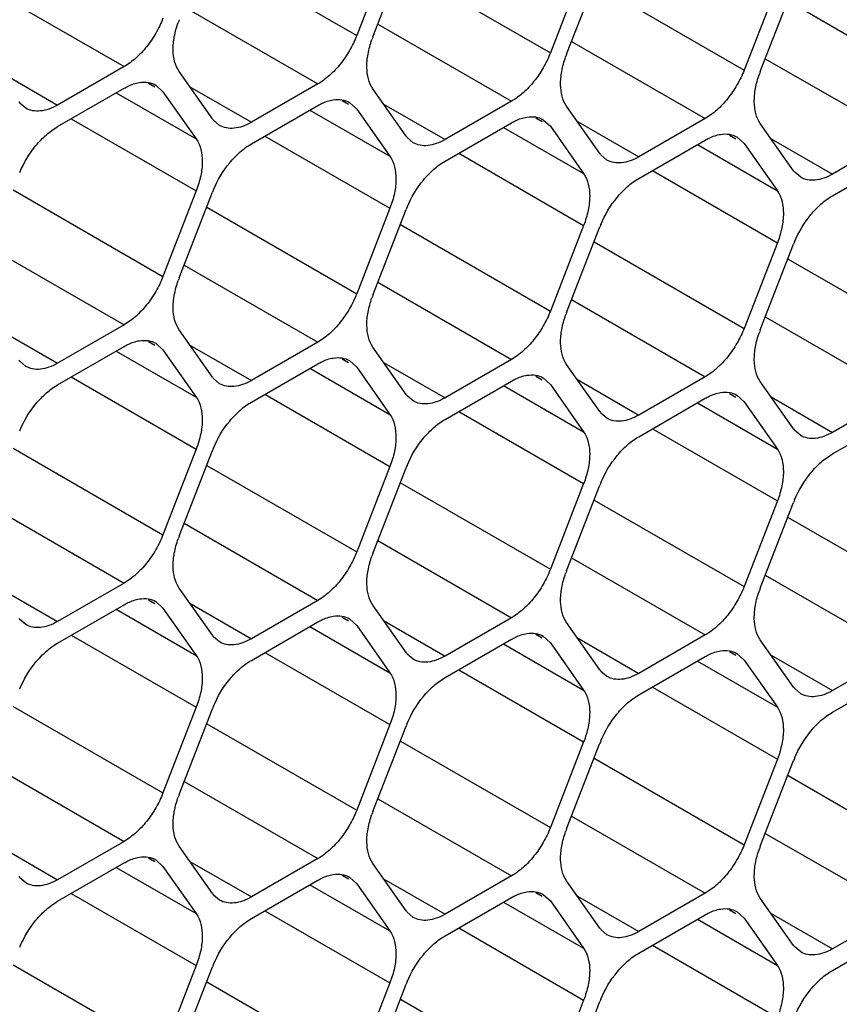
# Model space of a CAD drawing. Header units: inches. Extents: x 0 to 34, y 0 to 22.
# Tile 54 of 119: x 8.484 to 8.678, y 14.044 to 14.276. Entities that reach past the tile are written whole.
import ezdxf

# ---------------------------------------------------------------- set-up
doc = ezdxf.new("R2010")
doc.units = ezdxf.units.IN
doc.header["$LTSCALE"] = 1.87
doc.header["$MEASUREMENT"] = 0
doc.layers.get('0').update_dxf_attribs({"linetype": 'CONTINUOUS'})

msp = doc.modelspace()

# ---------------------------------------------------------------- linework, layer by layer
at = {"color": 7, "linetype": 'CONTINUOUS'}
for p, q in [((8.5285541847, 14.2930690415), (8.5639095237, 14.2726553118)), ((8.5717511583, 14.2928657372), (8.5639095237, 14.2726553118)), ((8.567730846, 14.2723142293), (8.5755724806, 14.2925246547)), ((8.5742715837, 14.2889884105), (8.6096269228, 14.2685746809)), ((8.6174685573, 14.2887851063), (8.6096269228, 14.2685746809)), ((8.613448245, 14.2682335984), (8.6212898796, 14.2884440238)), ((8.6199889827, 14.2849077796), (8.6553443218, 14.26449405)), ((8.6631859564, 14.2847044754), (8.6553443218, 14.26449405)), ((8.4774752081, 14.2835145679), (8.5090065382, 14.2653087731)), ((8.659165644, 14.2641529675), (8.6670072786, 14.2843633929)), ((8.6657063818, 14.2808271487), (8.7010617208, 14.2604134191)), ((8.5231926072, 14.279433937), (8.5547239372, 14.2612281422)), ((8.5689100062, 14.275353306), (8.6004413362, 14.2571475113)), ((8.6146274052, 14.2712726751), (8.6461587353, 14.2530668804)), ((8.6603448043, 14.2671920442), (8.6918761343, 14.2489862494)), ((8.4788324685, 14.2646202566), (8.493323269, 14.25625345)), ((8.5090065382, 14.2653087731), (8.493323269, 14.25625345)), ((8.5298550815, 14.2529927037), (8.5220134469, 14.264147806)), ((8.5147508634, 14.2613808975), (8.5162514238, 14.2605144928)), ((8.5547239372, 14.2612281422), (8.5390406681, 14.2521728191)), ((8.493323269, 14.2511585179), (8.5090065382, 14.2602138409)), ((8.507150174, 14.2591419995), (8.5260337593, 14.248238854)), ((8.5165060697, 14.2609555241), (8.5181921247, 14.2593939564)), ((8.5181921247, 14.2593939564), (8.5260337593, 14.248238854)), ((8.5245498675, 14.2605396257), (8.5390406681, 14.2521728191)), ((8.5755724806, 14.2489120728), (8.567730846, 14.2600671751)), ((8.4858234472, 14.2555112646), (8.4844046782, 14.2567225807)), ((8.5604682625, 14.2573002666), (8.5619688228, 14.2564338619)), ((8.5622234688, 14.2568748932), (8.5639095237, 14.2553133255)), ((8.6004413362, 14.2571475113), (8.5847580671, 14.2480921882)), ((8.5390406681, 14.2470778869), (8.5547239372, 14.25613321)), ((8.552867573, 14.2550613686), (8.5717511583, 14.2441582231)), ((8.5639095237, 14.2553133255), (8.5717511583, 14.2441582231)), ((8.5702672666, 14.2564589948), (8.5847580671, 14.2480921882)), ((8.6212898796, 14.2448314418), (8.613448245, 14.2559865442)), ((8.4965445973, 14.2530184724), (8.5260337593, 14.2359917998)), ((8.5315408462, 14.2514306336), (8.5301220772, 14.2526419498)), ((8.5847580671, 14.242997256), (8.6004413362, 14.2520525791)), ((8.6061856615, 14.2532196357), (8.6076862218, 14.2523532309)), ((8.6079408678, 14.2527942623), (8.6096269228, 14.2512326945)), ((8.6159846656, 14.2523783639), (8.6304754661, 14.2440115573)), ((8.6461587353, 14.2530668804), (8.6304754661, 14.2440115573)), ((8.6670072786, 14.2407508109), (8.659165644, 14.2519059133)), ((8.598584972, 14.2509807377), (8.6174685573, 14.2400775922)), ((8.6096269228, 14.2512326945), (8.6174685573, 14.2400775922)), ((8.5422619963, 14.2489378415), (8.5717511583, 14.2319111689)), ((8.5772582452, 14.2473500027), (8.5758394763, 14.2485613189)), ((8.6304754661, 14.2389166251), (8.6461587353, 14.2479719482)), ((8.6519030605, 14.2491390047), (8.6534036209, 14.2482726)), ((8.6536582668, 14.2487136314), (8.6553443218, 14.2471520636)), ((8.6617020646, 14.248297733), (8.6761928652, 14.2399309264)), ((8.6918761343, 14.2489862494), (8.6761928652, 14.2399309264)), ((8.6443023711, 14.2469001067), (8.6631859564, 14.2359969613)), ((8.6553443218, 14.2471520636), (8.6631859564, 14.2359969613)), ((8.5879793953, 14.2448572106), (8.6174685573, 14.227830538)), ((8.6229756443, 14.2432693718), (8.6215568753, 14.244480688)), ((8.6761928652, 14.2348359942), (8.6918761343, 14.2438913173)), ((8.6336967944, 14.2407765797), (8.6631859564, 14.2237499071)), ((8.6686930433, 14.2391887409), (8.6672742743, 14.2404000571)), ((8.4828367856, 14.2361951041), (8.5181921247, 14.2157813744)), ((8.5260337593, 14.2359917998), (8.5181921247, 14.2157813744)), ((8.5220134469, 14.2154402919), (8.5298550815, 14.2356507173)), ((8.5285541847, 14.2321144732), (8.5639095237, 14.2117007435)), ((8.5717511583, 14.2319111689), (8.5639095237, 14.2117007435)), ((8.567730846, 14.211359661), (8.5755724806, 14.2315700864)), ((8.5742715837, 14.2280338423), (8.6096269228, 14.2076201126)), ((8.6174685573, 14.227830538), (8.6096269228, 14.2076201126)), ((8.613448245, 14.2072790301), (8.6212898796, 14.2274894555)), ((8.4774752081, 14.2225599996), (8.5090065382, 14.2043542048)), ((8.6199889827, 14.2239532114), (8.6553443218, 14.2035394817)), ((8.6631859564, 14.2237499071), (8.6553443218, 14.2035394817)), ((8.659165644, 14.2031983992), (8.6670072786, 14.2234088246)), ((8.6657063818, 14.2198725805), (8.7010617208, 14.1994588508)), ((8.5231926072, 14.2184793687), (8.5547239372, 14.2002735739)), ((8.5689100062, 14.2143987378), (8.6004413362, 14.196192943)), ((8.6146274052, 14.2103181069), (8.6461587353, 14.1921123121)), ((8.6603448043, 14.2062374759), (8.6918761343, 14.1880316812)), ((8.4788324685, 14.2036656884), (8.493323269, 14.1952988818)), ((8.5090065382, 14.2043542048), (8.493323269, 14.1952988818)), ((8.5298550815, 14.1920381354), (8.5220134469, 14.2031932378)), ((8.493323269, 14.1902039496), (8.5090065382, 14.1992592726)), ((8.5147508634, 14.2004263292), (8.5162514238, 14.1995599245)), ((8.5165060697, 14.2000009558), (8.5181921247, 14.1984393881)), ((8.5181921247, 14.1984393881), (8.5260337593, 14.1872842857)), ((8.5245498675, 14.1995850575), (8.5390406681, 14.1912182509)), ((8.5547239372, 14.2002735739), (8.5390406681, 14.1912182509)), ((8.5755724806, 14.1879575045), (8.567730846, 14.1991126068)), ((8.507150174, 14.1981874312), (8.5260337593, 14.1872842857)), ((8.5604682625, 14.1963456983), (8.5619688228, 14.1954792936)), ((8.6004413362, 14.196192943), (8.5847580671, 14.1871376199)), ((8.4858234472, 14.1945566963), (8.4844046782, 14.1957680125)), ((8.5390406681, 14.1861233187), (8.5547239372, 14.1951786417)), ((8.552867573, 14.1941068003), (8.5717511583, 14.1832036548)), ((8.5622234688, 14.1959203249), (8.5639095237, 14.1943587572)), ((8.5639095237, 14.1943587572), (8.5717511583, 14.1832036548)), ((8.5702672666, 14.1955044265), (8.5847580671, 14.1871376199)), ((8.6212898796, 14.1838768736), (8.613448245, 14.1950319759)), ((8.4965445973, 14.1920639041), (8.5260337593, 14.1750372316)), ((8.5315408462, 14.1904760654), (8.5301220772, 14.1916873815)), ((8.6061856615, 14.1922650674), (8.6076862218, 14.1913986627)), ((8.6079408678, 14.191839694), (8.6096269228, 14.1902781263)), ((8.6461587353, 14.1921123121), (8.6304754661, 14.183056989)), ((8.5847580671, 14.1820426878), (8.6004413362, 14.1910980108)), ((8.598584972, 14.1900261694), (8.6174685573, 14.1791230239)), ((8.6096269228, 14.1902781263), (8.6174685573, 14.1791230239)), ((8.6159846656, 14.1914237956), (8.6304754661, 14.183056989)), ((8.6670072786, 14.1797962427), (8.659165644, 14.190951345)), ((8.5422619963, 14.1879832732), (8.5717511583, 14.1709566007)), ((8.5772582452, 14.1863954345), (8.5758394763, 14.1876067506)), ((8.6304754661, 14.1779620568), (8.6461587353, 14.1870173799)), ((8.6519030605, 14.1881844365), (8.6534036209, 14.1873180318)), ((8.6536582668, 14.1877590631), (8.6553443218, 14.1861974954)), ((8.6617020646, 14.1873431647), (8.6761928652, 14.1789763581)), ((8.6918761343, 14.1880316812), (8.6761928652, 14.1789763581)), ((8.6443023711, 14.1859455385), (8.6631859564, 14.175042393)), ((8.6553443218, 14.1861974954), (8.6631859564, 14.175042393)), ((8.5879793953, 14.1839026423), (8.6174685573, 14.1668759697)), ((8.6229756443, 14.1823148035), (8.6215568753, 14.1835261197)), ((8.6761928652, 14.1738814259), (8.6918761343, 14.182936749)), ((8.6336967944, 14.1798220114), (8.6631859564, 14.1627953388)), ((8.6686930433, 14.1782341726), (8.6672742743, 14.1794454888)), ((8.4828367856, 14.1752405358), (8.5181921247, 14.1548268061)), ((8.5260337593, 14.1750372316), (8.5181921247, 14.1548268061)), ((8.5220134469, 14.1544857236), (8.5298550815, 14.174696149)), ((8.5285541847, 14.1711599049), (8.5639095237, 14.1507461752)), ((8.5717511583, 14.1709566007), (8.5639095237, 14.1507461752)), ((8.567730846, 14.1504050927), (8.5755724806, 14.1706155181)), ((8.5742715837, 14.167079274), (8.6096269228, 14.1466655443)), ((8.6174685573, 14.1668759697), (8.6096269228, 14.1466655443)), ((8.613448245, 14.1463244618), (8.6212898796, 14.1665348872)), ((8.4774752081, 14.1616054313), (8.5090065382, 14.1433996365)), ((8.6199889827, 14.1629986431), (8.6553443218, 14.1425849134)), ((8.6631859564, 14.1627953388), (8.6553443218, 14.1425849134)), ((8.659165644, 14.1422438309), (8.6670072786, 14.1624542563)), ((8.6657063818, 14.1589180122), (8.7010617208, 14.1385042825)), ((8.5231926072, 14.1575248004), (8.5547239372, 14.1393190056)), ((8.5689100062, 14.1534441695), (8.6004413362, 14.1352383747)), ((8.6146274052, 14.1493635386), (8.6461587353, 14.1311577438)), ((8.6603448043, 14.1452829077), (8.6918761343, 14.1270771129)), ((8.4788324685, 14.1427111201), (8.493323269, 14.1343443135)), ((8.5090065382, 14.1433996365), (8.493323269, 14.1343443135)), ((8.5298550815, 14.1310835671), (8.5220134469, 14.1422386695)), ((8.493323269, 14.1292493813), (8.5090065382, 14.1383047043)), ((8.5147508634, 14.1394717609), (8.5162514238, 14.1386053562)), ((8.5165060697, 14.1390463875), (8.5181921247, 14.1374848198)), ((8.5245498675, 14.1386304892), (8.5390406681, 14.1302636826)), ((8.5547239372, 14.1393190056), (8.5390406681, 14.1302636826)), ((8.5755724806, 14.1270029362), (8.567730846, 14.1381580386)), ((8.507150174, 14.1372328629), (8.5260337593, 14.1263297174)), ((8.5181921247, 14.1374848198), (8.5260337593, 14.1263297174)), ((8.4858234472, 14.133602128), (8.4844046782, 14.1348134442)), ((8.5390406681, 14.1251687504), (8.5547239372, 14.1342240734)), ((8.5604682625, 14.13539113), (8.5619688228, 14.1345247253)), ((8.5622234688, 14.1349657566), (8.5639095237, 14.1334041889)), ((8.5639095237, 14.1334041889), (8.5717511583, 14.1222490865)), ((8.5702672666, 14.1345498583), (8.5847580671, 14.1261830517)), ((8.6004413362, 14.1352383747), (8.5847580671, 14.1261830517)), ((8.6212898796, 14.1229223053), (8.613448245, 14.1340774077)), ((8.4965445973, 14.1311093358), (8.5260337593, 14.1140826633)), ((8.552867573, 14.133152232), (8.5717511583, 14.1222490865)), ((8.6061856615, 14.1313104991), (8.6076862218, 14.1304440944)), ((8.6461587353, 14.1311577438), (8.6304754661, 14.1221024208)), ((8.5315408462, 14.1295214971), (8.5301220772, 14.1307328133)), ((8.5847580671, 14.1210881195), (8.6004413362, 14.1301434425)), ((8.598584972, 14.1290716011), (8.6174685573, 14.1181684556)), ((8.6079408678, 14.1308851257), (8.6096269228, 14.129323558)), ((8.6096269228, 14.129323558), (8.6174685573, 14.1181684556)), ((8.6159846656, 14.1304692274), (8.6304754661, 14.1221024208)), ((8.6670072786, 14.1188416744), (8.659165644, 14.1299967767)), ((8.5422619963, 14.1270287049), (8.5717511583, 14.1100020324)), ((8.5772582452, 14.1254408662), (8.5758394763, 14.1266521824)), ((8.6519030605, 14.1272298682), (8.6534036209, 14.1263634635)), ((8.6536582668, 14.1268044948), (8.6553443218, 14.1252429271)), ((8.6617020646, 14.1263885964), (8.6761928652, 14.1180217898)), ((8.6918761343, 14.1270771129), (8.6761928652, 14.1180217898)), ((8.6304754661, 14.1170074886), (8.6461587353, 14.1260628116)), ((8.6443023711, 14.1249909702), (8.6631859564, 14.1140878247)), ((8.6553443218, 14.1252429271), (8.6631859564, 14.1140878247)), ((8.5879793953, 14.122948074), (8.6174685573, 14.1059214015)), ((8.6229756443, 14.1213602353), (8.6215568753, 14.1225715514)), ((8.6761928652, 14.1129268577), (8.6918761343, 14.1219821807)), ((8.6336967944, 14.1188674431), (8.6631859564, 14.1018407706)), ((8.6686930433, 14.1172796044), (8.6672742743, 14.1184909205)), ((8.4828367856, 14.1142859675), (8.5181921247, 14.0938722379)), ((8.5260337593, 14.1140826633), (8.5181921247, 14.0938722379)), ((8.5220134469, 14.0935311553), (8.5298550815, 14.1137415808)), ((8.5285541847, 14.1102053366), (8.5639095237, 14.089791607)), ((8.5717511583, 14.1100020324), (8.5639095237, 14.089791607)), ((8.567730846, 14.0894505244), (8.5755724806, 14.1096609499)), ((8.5742715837, 14.1061247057), (8.6096269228, 14.085710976)), ((8.6174685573, 14.1059214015), (8.6096269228, 14.085710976)), ((8.613448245, 14.0853698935), (8.6212898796, 14.1055803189)), ((8.6199889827, 14.1020440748), (8.6553443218, 14.0816303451)), ((8.6631859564, 14.1018407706), (8.6553443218, 14.0816303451)), ((8.659165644, 14.0812892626), (8.6670072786, 14.101499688)), ((8.4774752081, 14.100650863), (8.5090065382, 14.0824450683)), ((8.5231926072, 14.0965702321), (8.5547239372, 14.0783644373)), ((8.6657063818, 14.0979634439), (8.7010617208, 14.0775497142)), ((8.5689100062, 14.0924896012), (8.6004413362, 14.0742838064)), ((8.6146274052, 14.0884089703), (8.6461587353, 14.0702031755)), ((8.5090065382, 14.0824450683), (8.493323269, 14.0733897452)), ((8.6603448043, 14.0843283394), (8.6918761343, 14.0661225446)), ((8.4788324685, 14.0817565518), (8.493323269, 14.0733897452)), ((8.5298550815, 14.0701289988), (8.5220134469, 14.0812841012)), ((8.5147508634, 14.0785171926), (8.5162514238, 14.0776507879)), ((8.5165060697, 14.0780918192), (8.5181921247, 14.0765302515)), ((8.5245498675, 14.0776759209), (8.5390406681, 14.0693091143)), ((8.5547239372, 14.0783644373), (8.5390406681, 14.0693091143)), ((8.493323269, 14.068294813), (8.5090065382, 14.0773501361)), ((8.507150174, 14.0762782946), (8.5260337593, 14.0653751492)), ((8.5181921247, 14.0765302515), (8.5260337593, 14.0653751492)), ((8.5755724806, 14.0660483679), (8.567730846, 14.0772034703)), ((8.4858234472, 14.0726475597), (8.4844046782, 14.0738588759)), ((8.5390406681, 14.0642141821), (8.5547239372, 14.0732695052)), ((8.5604682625, 14.0744365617), (8.5619688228, 14.073570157)), ((8.5622234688, 14.0740111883), (8.5639095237, 14.0724496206)), ((8.5702672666, 14.07359529), (8.5847580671, 14.0652284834)), ((8.6004413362, 14.0742838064), (8.5847580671, 14.0652284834)), ((8.6212898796, 14.061967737), (8.613448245, 14.0731228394)), ((8.552867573, 14.0721976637), (8.5717511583, 14.0612945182)), ((8.5639095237, 14.0724496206), (8.5717511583, 14.0612945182)), ((8.4965445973, 14.0701547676), (8.5260337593, 14.053128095)), ((8.5315408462, 14.0685669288), (8.5301220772, 14.069778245)), ((8.5847580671, 14.0601335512), (8.6004413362, 14.0691888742)), ((8.6061856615, 14.0703559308), (8.6076862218, 14.0694895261)), ((8.6079408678, 14.0699305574), (8.6096269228, 14.0683689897)), ((8.6096269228, 14.0683689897), (8.6174685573, 14.0572138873)), ((8.6159846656, 14.0695146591), (8.6304754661, 14.0611478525)), ((8.6461587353, 14.0702031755), (8.6304754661, 14.0611478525)), ((8.6670072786, 14.0578871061), (8.659165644, 14.0690422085)), ((8.5422619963, 14.0660741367), (8.5717511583, 14.0490474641)), ((8.598584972, 14.0681170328), (8.6174685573, 14.0572138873)), ((8.6519030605, 14.0662752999), (8.6534036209, 14.0654088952)), ((8.6918761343, 14.0661225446), (8.6761928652, 14.0570672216)), ((8.5772582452, 14.0644862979), (8.5758394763, 14.0656976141)), ((8.6304754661, 14.0560529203), (8.6461587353, 14.0651082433)), ((8.6443023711, 14.0640364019), (8.6631859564, 14.0531332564)), ((8.6536582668, 14.0658499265), (8.6553443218, 14.0642883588)), ((8.6553443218, 14.0642883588), (8.6631859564, 14.0531332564)), ((8.6617020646, 14.0654340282), (8.6761928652, 14.0570672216)), ((8.5879793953, 14.0619935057), (8.6174685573, 14.0449668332)), ((8.6229756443, 14.060405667), (8.6215568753, 14.0616169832)), ((8.6761928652, 14.0519722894), (8.6918761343, 14.0610276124)), ((8.6336967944, 14.0579128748), (8.6631859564, 14.0408862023)), ((8.6686930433, 14.0563250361), (8.6672742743, 14.0575363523)), ((8.4828367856, 14.0533313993), (8.5181921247, 14.0329176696)), ((8.5260337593, 14.053128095), (8.5181921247, 14.0329176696)), ((8.5220134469, 14.0325765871), (8.5298550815, 14.0527870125)), ((8.5285541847, 14.0492507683), (8.5639095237, 14.0288370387)), ((8.5717511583, 14.0490474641), (8.5639095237, 14.0288370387)), ((8.567730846, 14.0284959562), (8.5755724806, 14.0487063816)), ((8.5742715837, 14.0451701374), (8.6096269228, 14.0247564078)), ((8.6174685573, 14.0449668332), (8.6096269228, 14.0247564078)), ((8.613448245, 14.0244153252), (8.6212898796, 14.0446257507))]:
    msp.add_line(p, q, dxfattribs=at)
for centre, radius, start, end in [((8.5440138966, 14.267857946), 0.023598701, 158.7920724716, 160.4284236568), ((8.5897312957, 14.2637773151), 0.023598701, 158.7920724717, 160.4284236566), ((8.6354486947, 14.2596966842), 0.023598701, 158.792072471, 160.4284236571), ((8.6811660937, 14.2556160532), 0.023598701, 158.7920724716, 160.4284236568), ((8.4888599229, 14.2603909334), 0.0057711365, 215.0898687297, 219.4673072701), ((8.5345773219, 14.2563103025), 0.0057711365, 215.0898687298, 219.4673072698), ((8.5802947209, 14.2522296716), 0.0057711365, 215.0898687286, 219.4673072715), ((8.62601212, 14.2481490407), 0.0057711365, 215.0898687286, 219.4673072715), ((8.671729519, 14.2440684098), 0.0057711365, 215.0898687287, 219.4673072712), ((8.5523726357, 14.2269119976), 0.0241537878, 157.2968945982, 158.7895258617), ((8.5980900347, 14.2228313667), 0.0241537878, 157.2968945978, 158.7895258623), ((8.6438074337, 14.2187507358), 0.0241537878, 157.2968945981, 158.7895258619), ((8.6895248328, 14.2146701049), 0.0241537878, 157.2968945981, 158.7895258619), ((8.5440138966, 14.2069033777), 0.023598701, 158.7920724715, 160.4284236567), ((8.5897312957, 14.2028227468), 0.023598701, 158.7920724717, 160.4284236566), ((8.6354486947, 14.1987421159), 0.023598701, 158.7920724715, 160.4284236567), ((8.6811660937, 14.194661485), 0.023598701, 158.7920724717, 160.4284236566), ((8.4888599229, 14.1994363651), 0.0057711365, 215.0898687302, 219.4673072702), ((8.5345773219, 14.1953557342), 0.0057711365, 215.0898687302, 219.4673072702), ((8.5802947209, 14.1912751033), 0.0057711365, 215.0898687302, 219.4673072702), ((8.62601212, 14.1871944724), 0.0057711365, 215.0898687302, 219.4673072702), ((8.671729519, 14.1831138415), 0.0057711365, 215.0898687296, 219.4673072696), ((8.5523726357, 14.1659574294), 0.0241537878, 157.2968945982, 158.7895258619), ((8.5980900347, 14.1618767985), 0.0241537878, 157.2968945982, 158.7895258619), ((8.6438074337, 14.1577961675), 0.0241537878, 157.2968945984, 158.7895258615), ((8.6895248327, 14.1537155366), 0.0241537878, 157.2968945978, 158.7895258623), ((8.5440138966, 14.1459488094), 0.023598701, 158.7920724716, 160.4284236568), ((8.5897312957, 14.1418681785), 0.023598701, 158.7920724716, 160.4284236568), ((8.6354486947, 14.1377875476), 0.023598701, 158.7920724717, 160.4284236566), ((8.6811660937, 14.1337069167), 0.023598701, 158.7920724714, 160.4284236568), ((8.4888599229, 14.1384817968), 0.0057711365, 215.0898687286, 219.467307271), ((8.5345773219, 14.1344011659), 0.0057711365, 215.0898687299, 219.4673072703), ((8.5802947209, 14.130320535), 0.0057711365, 215.0898687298, 219.4673072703), ((8.62601212, 14.1262399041), 0.0057711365, 215.0898687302, 219.4673072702), ((8.671729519, 14.1221592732), 0.0057711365, 215.0898687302, 219.4673072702), ((8.5523726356, 14.1050028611), 0.0241537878, 157.2968945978, 158.7895258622), ((8.5980900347, 14.1009222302), 0.0241537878, 157.2968945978, 158.7895258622), ((8.6438074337, 14.0968415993), 0.0241537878, 157.2968945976, 158.7895258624), ((8.6895248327, 14.0927609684), 0.0241537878, 157.2968945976, 158.7895258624), ((8.5440138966, 14.0849942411), 0.023598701, 158.7920724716, 160.4284236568), ((8.5897312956, 14.0809136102), 0.023598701, 158.7920724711, 160.4284236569), ((8.6354486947, 14.0768329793), 0.023598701, 158.7920724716, 160.4284236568), ((8.6811660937, 14.0727523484), 0.023598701, 158.7920724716, 160.4284236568), ((8.4888599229, 14.0775272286), 0.0057711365, 215.0898687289, 219.4673072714), ((8.5345773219, 14.0734465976), 0.0057711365, 215.0898687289, 219.4673072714), ((8.5802947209, 14.0693659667), 0.0057711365, 215.0898687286, 219.4673072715), ((8.62601212, 14.0652853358), 0.0057711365, 215.0898687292, 219.4673072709), ((8.671729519, 14.0612047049), 0.0057711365, 215.0898687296, 219.4673072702), ((8.5523726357, 14.0440482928), 0.0241537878, 157.296894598, 158.7895258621), ((8.5980900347, 14.0399676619), 0.0241537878, 157.296894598, 158.7895258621), ((8.6438074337, 14.035887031), 0.0241537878, 157.2968945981, 158.7895258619)]:
    msp.add_arc(centre, radius, start, end, dxfattribs=at)
for points, knots in [([(8.5181921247, 14.2767359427), (8.5177229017, 14.2755266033), (8.5165890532, 14.2731787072), (8.5144241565, 14.2699947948), (8.5119028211, 14.2673062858), (8.509986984, 14.2658748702), (8.5090065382, 14.2653087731)], [0, 0, 0, 0, 0.2610993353, 0.522460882, 0.7721201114, 1, 1, 1, 1]), ([(8.5220134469, 14.264147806), (8.5210133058, 14.2655705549), (8.5204012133, 14.2685298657), (8.5207892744, 14.2724778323), (8.5213858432, 14.2746581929), (8.52177864, 14.2757631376)], [0, 0, 0, 0, 0.4368183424, 0.7054520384, 1, 1, 1, 1]), ([(8.5639095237, 14.2726553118), (8.5634403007, 14.2714459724), (8.5623064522, 14.2690980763), (8.5601415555, 14.2659141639), (8.5576202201, 14.2632256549), (8.555704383, 14.2617942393), (8.5547239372, 14.2612281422)], [0, 0, 0, 0, 0.2610993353, 0.522460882, 0.7721201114, 1, 1, 1, 1]), ([(8.567730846, 14.2600671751), (8.5667307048, 14.261489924), (8.5661186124, 14.2644492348), (8.5665066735, 14.2683972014), (8.5671032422, 14.270577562), (8.5674960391, 14.2716825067)], [0, 0, 0, 0, 0.4368183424, 0.7054520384, 1, 1, 1, 1]), ([(8.6096269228, 14.2685746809), (8.6091576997, 14.2673653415), (8.6080238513, 14.2650174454), (8.6058589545, 14.261833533), (8.6033376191, 14.259145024), (8.601421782, 14.2577136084), (8.6004413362, 14.2571475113)], [0, 0, 0, 0, 0.2610993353, 0.522460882, 0.7721201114, 1, 1, 1, 1]), ([(8.613448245, 14.2559865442), (8.6124481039, 14.2574092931), (8.6118360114, 14.2603686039), (8.6122240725, 14.2643165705), (8.6128206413, 14.2664969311), (8.6132134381, 14.2676018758)], [0, 0, 0, 0, 0.4368183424, 0.7054520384, 1, 1, 1, 1]), ([(8.6553443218, 14.26449405), (8.6548750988, 14.2632847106), (8.6537412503, 14.2609368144), (8.6515763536, 14.257752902), (8.6490550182, 14.255064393), (8.6471391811, 14.2536329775), (8.6461587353, 14.2530668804)], [0, 0, 0, 0, 0.2610993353, 0.522460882, 0.7721201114, 1, 1, 1, 1]), ([(8.659165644, 14.2519059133), (8.6581655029, 14.2533286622), (8.6575534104, 14.256287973), (8.6579414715, 14.2602359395), (8.6585380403, 14.2624163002), (8.6589308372, 14.2635212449)], [0, 0, 0, 0, 0.4368183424, 0.7054520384, 1, 1, 1, 1]), ([(8.5090065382, 14.2602138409), (8.5093071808, 14.2603874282), (8.510451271, 14.2609918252), (8.51169823, 14.2614219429), (8.5126342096, 14.2615698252)], [0, 0, 0, 0, 0.2681277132, 1, 1, 1, 1]), ([(8.5126342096, 14.2615698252), (8.513316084, 14.2616775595), (8.5146665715, 14.261714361), (8.5159558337, 14.2612748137), (8.51650636, 14.2609560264)], [0, 0, 0, 0, 0.5204180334, 1, 1, 1, 1]), ([(8.5547239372, 14.25613321), (8.5550245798, 14.2563067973), (8.55616867, 14.2569111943), (8.557415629, 14.257341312), (8.5583516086, 14.2574891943)], [0, 0, 0, 0, 0.2681277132, 1, 1, 1, 1]), ([(8.5583516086, 14.2574891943), (8.5590334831, 14.2575969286), (8.5603839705, 14.2576337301), (8.5616732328, 14.2571941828), (8.5622237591, 14.2568753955)], [0, 0, 0, 0, 0.5204180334, 1, 1, 1, 1]), ([(8.493323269, 14.25625345), (8.4926658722, 14.2558738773), (8.4913560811, 14.2552525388), (8.489344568, 14.2547638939), (8.4874549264, 14.2548108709), (8.4863181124, 14.2552248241), (8.4858234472, 14.2555112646)], [0, 0, 0, 0, 0.2893482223, 0.5490113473, 0.7821190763, 1, 1, 1, 1]), ([(8.5390406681, 14.2521728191), (8.5383832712, 14.2517932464), (8.5370734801, 14.2511719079), (8.5350619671, 14.250683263), (8.5331723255, 14.2507302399), (8.5320355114, 14.2511441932), (8.5315408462, 14.2514306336)], [0, 0, 0, 0, 0.2893482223, 0.5490113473, 0.7821190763, 1, 1, 1, 1]), ([(8.6004413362, 14.2520525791), (8.6007419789, 14.2522261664), (8.6018860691, 14.2528305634), (8.603133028, 14.2532606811), (8.6040690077, 14.2534085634)], [0, 0, 0, 0, 0.2681277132, 1, 1, 1, 1]), ([(8.6040690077, 14.2534085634), (8.6047508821, 14.2535162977), (8.6061013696, 14.2535530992), (8.6073906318, 14.2531135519), (8.6079411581, 14.2527947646)], [0, 0, 0, 0, 0.5204180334, 1, 1, 1, 1]), ([(8.4843729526, 14.2403149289), (8.4853316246, 14.2426068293), (8.4872520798, 14.2458159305), (8.49054724, 14.2492573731), (8.4923850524, 14.2506168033), (8.493323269, 14.2511585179)], [0, 0, 0, 0, 0.5227410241, 0.7720403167, 1, 1, 1, 1]), ([(8.5260337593, 14.248238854), (8.5270861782, 14.2467417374), (8.5276776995, 14.243592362), (8.5271717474, 14.2394386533), (8.5264820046, 14.2371470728), (8.5260337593, 14.2359917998)], [0, 0, 0, 0, 0.4354565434, 0.7051324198, 1, 1, 1, 1]), ([(8.5847580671, 14.2480921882), (8.5841006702, 14.2477126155), (8.5827908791, 14.247091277), (8.5807793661, 14.2466026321), (8.5788897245, 14.246649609), (8.5777529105, 14.2470635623), (8.5772582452, 14.2473500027)], [0, 0, 0, 0, 0.2893482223, 0.5490113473, 0.7821190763, 1, 1, 1, 1]), ([(8.6461587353, 14.2479719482), (8.6464593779, 14.2481455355), (8.6476034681, 14.2487499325), (8.6488504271, 14.2491800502), (8.6497864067, 14.2493279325)], [0, 0, 0, 0, 0.2681277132, 1, 1, 1, 1]), ([(8.6497864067, 14.2493279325), (8.6504682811, 14.2494356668), (8.6518187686, 14.2494724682), (8.6531080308, 14.249032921), (8.6536585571, 14.2487141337)], [0, 0, 0, 0, 0.5204180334, 1, 1, 1, 1]), ([(8.5300903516, 14.236234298), (8.5310490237, 14.2385261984), (8.5329694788, 14.2417352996), (8.5362646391, 14.2451767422), (8.5381024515, 14.2465361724), (8.5390406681, 14.2470778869)], [0, 0, 0, 0, 0.5227410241, 0.7720403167, 1, 1, 1, 1]), ([(8.5717511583, 14.2441582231), (8.5728035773, 14.2426611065), (8.5733950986, 14.2395117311), (8.5728891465, 14.2353580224), (8.5721994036, 14.2330664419), (8.5717511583, 14.2319111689)], [0, 0, 0, 0, 0.4354565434, 0.7051324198, 1, 1, 1, 1]), ([(8.5758077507, 14.2321536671), (8.5767664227, 14.2344455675), (8.5786868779, 14.2376546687), (8.5819820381, 14.2410961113), (8.5838198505, 14.2424555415), (8.5847580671, 14.242997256)], [0, 0, 0, 0, 0.5227410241, 0.7720403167, 1, 1, 1, 1]), ([(8.6304754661, 14.2440115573), (8.6298180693, 14.2436319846), (8.6285082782, 14.2430106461), (8.6264967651, 14.2425220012), (8.6246071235, 14.2425689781), (8.6234703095, 14.2429829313), (8.6229756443, 14.2432693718)], [0, 0, 0, 0, 0.2893482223, 0.5490113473, 0.7821190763, 1, 1, 1, 1]), ([(8.6174685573, 14.2400775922), (8.6185209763, 14.2385804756), (8.6191124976, 14.2354311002), (8.6186065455, 14.2312773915), (8.6179168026, 14.2289858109), (8.6174685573, 14.227830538)], [0, 0, 0, 0, 0.4354565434, 0.7051324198, 1, 1, 1, 1]), ([(8.6215251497, 14.2280730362), (8.6224838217, 14.2303649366), (8.6244042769, 14.2335740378), (8.6276994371, 14.2370154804), (8.6295372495, 14.2383749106), (8.6304754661, 14.2389166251)], [0, 0, 0, 0, 0.5227410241, 0.7720403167, 1, 1, 1, 1]), ([(8.6761928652, 14.2399309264), (8.6755354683, 14.2395513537), (8.6742256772, 14.2389300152), (8.6722141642, 14.2384413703), (8.6703245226, 14.2384883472), (8.6691877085, 14.2389023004), (8.6686930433, 14.2391887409)], [0, 0, 0, 0, 0.2893482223, 0.5490113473, 0.7821190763, 1, 1, 1, 1]), ([(8.6631859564, 14.2359969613), (8.6642383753, 14.2344998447), (8.6648298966, 14.2313504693), (8.6643239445, 14.2271967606), (8.6636342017, 14.22490518), (8.6631859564, 14.2237499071)], [0, 0, 0, 0, 0.4354565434, 0.7051324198, 1, 1, 1, 1]), ([(8.6672425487, 14.2239924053), (8.6682012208, 14.2262843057), (8.6701216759, 14.2294934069), (8.6734168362, 14.2329348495), (8.6752546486, 14.2342942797), (8.6761928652, 14.2348359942)], [0, 0, 0, 0, 0.5227410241, 0.7720403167, 1, 1, 1, 1]), ([(8.5181921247, 14.2157813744), (8.5177229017, 14.2145720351), (8.5165890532, 14.2122241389), (8.5144241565, 14.2090402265), (8.5119028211, 14.2063517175), (8.509986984, 14.2049203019), (8.5090065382, 14.2043542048)], [0, 0, 0, 0, 0.2610993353, 0.522460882, 0.7721201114, 1, 1, 1, 1]), ([(8.5220134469, 14.2031932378), (8.5210133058, 14.2046159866), (8.5204012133, 14.2075752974), (8.5207892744, 14.211523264), (8.5213858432, 14.2137036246), (8.52177864, 14.2148085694)], [0, 0, 0, 0, 0.4368183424, 0.7054520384, 1, 1, 1, 1]), ([(8.5639095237, 14.2117007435), (8.5634403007, 14.2104914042), (8.5623064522, 14.208143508), (8.5601415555, 14.2049595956), (8.5576202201, 14.2022710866), (8.555704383, 14.200839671), (8.5547239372, 14.2002735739)], [0, 0, 0, 0, 0.2610993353, 0.522460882, 0.7721201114, 1, 1, 1, 1]), ([(8.567730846, 14.1991126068), (8.5667307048, 14.2005353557), (8.5661186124, 14.2034946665), (8.5665066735, 14.2074426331), (8.5671032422, 14.2096229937), (8.5674960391, 14.2107279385)], [0, 0, 0, 0, 0.4368183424, 0.7054520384, 1, 1, 1, 1]), ([(8.6096269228, 14.2076201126), (8.6091576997, 14.2064107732), (8.6080238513, 14.2040628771), (8.6058589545, 14.2008789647), (8.6033376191, 14.1981904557), (8.601421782, 14.1967590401), (8.6004413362, 14.196192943)], [0, 0, 0, 0, 0.2610993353, 0.522460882, 0.7721201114, 1, 1, 1, 1]), ([(8.613448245, 14.1950319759), (8.6124481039, 14.1964547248), (8.6118360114, 14.1994140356), (8.6122240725, 14.2033620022), (8.6128206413, 14.2055423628), (8.6132134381, 14.2066473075)], [0, 0, 0, 0, 0.4368183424, 0.7054520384, 1, 1, 1, 1]), ([(8.6553443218, 14.2035394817), (8.6548750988, 14.2023301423), (8.6537412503, 14.1999822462), (8.6515763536, 14.1967983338), (8.6490550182, 14.1941098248), (8.6471391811, 14.1926784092), (8.6461587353, 14.1921123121)], [0, 0, 0, 0, 0.2610993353, 0.522460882, 0.7721201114, 1, 1, 1, 1]), ([(8.5126342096, 14.2006152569), (8.513316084, 14.2007229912), (8.5146665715, 14.2007597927), (8.5159558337, 14.2003202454), (8.51650636, 14.2000014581)], [0, 0, 0, 0, 0.5204180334, 1, 1, 1, 1]), ([(8.659165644, 14.190951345), (8.6581655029, 14.1923740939), (8.6575534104, 14.1953334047), (8.6579414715, 14.1992813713), (8.6585380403, 14.2014617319), (8.6589308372, 14.2025666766)], [0, 0, 0, 0, 0.4368183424, 0.7054520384, 1, 1, 1, 1]), ([(8.5090065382, 14.1992592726), (8.5093071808, 14.1994328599), (8.510451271, 14.2000372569), (8.51169823, 14.2004673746), (8.5126342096, 14.2006152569)], [0, 0, 0, 0, 0.2681277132, 1, 1, 1, 1]), ([(8.5547239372, 14.1951786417), (8.5550245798, 14.195352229), (8.55616867, 14.195956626), (8.557415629, 14.1963867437), (8.5583516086, 14.196534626)], [0, 0, 0, 0, 0.2681277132, 1, 1, 1, 1]), ([(8.5583516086, 14.196534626), (8.5590334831, 14.1966423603), (8.5603839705, 14.1966791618), (8.5616732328, 14.1962396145), (8.5622237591, 14.1959208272)], [0, 0, 0, 0, 0.5204180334, 1, 1, 1, 1]), ([(8.493323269, 14.1952988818), (8.4926658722, 14.1949193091), (8.4913560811, 14.1942979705), (8.489344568, 14.1938093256), (8.4874549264, 14.1938563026), (8.4863181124, 14.1942702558), (8.4858234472, 14.1945566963)], [0, 0, 0, 0, 0.2893482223, 0.5490113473, 0.7821190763, 1, 1, 1, 1]), ([(8.6004413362, 14.1910980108), (8.6007419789, 14.1912715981), (8.6018860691, 14.1918759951), (8.603133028, 14.1923061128), (8.6040690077, 14.1924539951)], [0, 0, 0, 0, 0.2681277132, 1, 1, 1, 1]), ([(8.6040690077, 14.1924539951), (8.6047508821, 14.1925617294), (8.6061013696, 14.1925985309), (8.6073906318, 14.1921589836), (8.6079411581, 14.1918401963)], [0, 0, 0, 0, 0.5204180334, 1, 1, 1, 1]), ([(8.4843729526, 14.1793603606), (8.4853316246, 14.181652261), (8.4872520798, 14.1848613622), (8.49054724, 14.1883028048), (8.4923850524, 14.1896622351), (8.493323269, 14.1902039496)], [0, 0, 0, 0, 0.5227410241, 0.7720403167, 1, 1, 1, 1]), ([(8.5390406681, 14.1912182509), (8.5383832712, 14.1908386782), (8.5370734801, 14.1902173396), (8.5350619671, 14.1897286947), (8.5331723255, 14.1897756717), (8.5320355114, 14.1901896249), (8.5315408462, 14.1904760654)], [0, 0, 0, 0, 0.2893482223, 0.5490113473, 0.7821190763, 1, 1, 1, 1]), ([(8.5260337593, 14.1872842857), (8.5270861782, 14.1857871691), (8.5276776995, 14.1826377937), (8.5271717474, 14.178484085), (8.5264820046, 14.1761925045), (8.5260337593, 14.1750372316)], [0, 0, 0, 0, 0.4354565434, 0.7051324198, 1, 1, 1, 1]), ([(8.5847580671, 14.1871376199), (8.5841006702, 14.1867580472), (8.5827908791, 14.1861367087), (8.5807793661, 14.1856480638), (8.5788897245, 14.1856950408), (8.5777529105, 14.186108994), (8.5772582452, 14.1863954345)], [0, 0, 0, 0, 0.2893482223, 0.5490113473, 0.7821190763, 1, 1, 1, 1]), ([(8.6461587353, 14.1870173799), (8.6464593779, 14.1871909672), (8.6476034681, 14.1877953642), (8.6488504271, 14.1882254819), (8.6497864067, 14.1883733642)], [0, 0, 0, 0, 0.2681277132, 1, 1, 1, 1]), ([(8.6497864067, 14.1883733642), (8.6504682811, 14.1884810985), (8.6518187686, 14.1885179), (8.6531080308, 14.1880783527), (8.6536585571, 14.1877595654)], [0, 0, 0, 0, 0.5204180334, 1, 1, 1, 1]), ([(8.5300903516, 14.1752797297), (8.5310490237, 14.1775716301), (8.5329694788, 14.1807807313), (8.5362646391, 14.1842221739), (8.5381024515, 14.1855816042), (8.5390406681, 14.1861233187)], [0, 0, 0, 0, 0.5227410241, 0.7720403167, 1, 1, 1, 1]), ([(8.5717511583, 14.1832036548), (8.5728035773, 14.1817065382), (8.5733950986, 14.1785571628), (8.5728891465, 14.1744034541), (8.5721994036, 14.1721118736), (8.5717511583, 14.1709566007)], [0, 0, 0, 0, 0.4354565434, 0.7051324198, 1, 1, 1, 1]), ([(8.6304754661, 14.183056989), (8.6298180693, 14.1826774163), (8.6285082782, 14.1820560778), (8.6264967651, 14.1815674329), (8.6246071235, 14.1816144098), (8.6234703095, 14.1820283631), (8.6229756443, 14.1823148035)], [0, 0, 0, 0, 0.2893482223, 0.5490113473, 0.7821190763, 1, 1, 1, 1]), ([(8.5758077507, 14.1711990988), (8.5767664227, 14.1734909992), (8.5786868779, 14.1767001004), (8.5819820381, 14.180141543), (8.5838198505, 14.1815009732), (8.5847580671, 14.1820426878)], [0, 0, 0, 0, 0.5227410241, 0.7720403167, 1, 1, 1, 1]), ([(8.6174685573, 14.1791230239), (8.6185209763, 14.1776259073), (8.6191124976, 14.1744765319), (8.6186065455, 14.1703228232), (8.6179168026, 14.1680312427), (8.6174685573, 14.1668759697)], [0, 0, 0, 0, 0.4354565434, 0.7051324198, 1, 1, 1, 1]), ([(8.6215251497, 14.1671184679), (8.6224838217, 14.1694103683), (8.6244042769, 14.1726194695), (8.6276994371, 14.1760609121), (8.6295372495, 14.1774203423), (8.6304754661, 14.1779620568)], [0, 0, 0, 0, 0.5227410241, 0.7720403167, 1, 1, 1, 1]), ([(8.6761928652, 14.1789763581), (8.6755354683, 14.1785967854), (8.6742256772, 14.1779754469), (8.6722141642, 14.177486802), (8.6703245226, 14.1775337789), (8.6691877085, 14.1779477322), (8.6686930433, 14.1782341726)], [0, 0, 0, 0, 0.2893482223, 0.5490113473, 0.7821190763, 1, 1, 1, 1]), ([(8.6631859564, 14.175042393), (8.6642383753, 14.1735452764), (8.6648298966, 14.170395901), (8.6643239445, 14.1662421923), (8.6636342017, 14.1639506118), (8.6631859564, 14.1627953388)], [0, 0, 0, 0, 0.4354565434, 0.7051324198, 1, 1, 1, 1]), ([(8.6672425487, 14.163037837), (8.6682012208, 14.1653297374), (8.6701216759, 14.1685388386), (8.6734168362, 14.1719802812), (8.6752546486, 14.1733397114), (8.6761928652, 14.1738814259)], [0, 0, 0, 0, 0.5227410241, 0.7720403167, 1, 1, 1, 1]), ([(8.5181921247, 14.1548268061), (8.5177229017, 14.1536174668), (8.5165890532, 14.1512695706), (8.5144241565, 14.1480856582), (8.5119028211, 14.1453971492), (8.509986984, 14.1439657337), (8.5090065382, 14.1433996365)], [0, 0, 0, 0, 0.2610993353, 0.522460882, 0.7721201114, 1, 1, 1, 1]), ([(8.5220134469, 14.1422386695), (8.5210133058, 14.1436614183), (8.5204012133, 14.1466207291), (8.5207892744, 14.1505686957), (8.5213858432, 14.1527490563), (8.52177864, 14.1538540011)], [0, 0, 0, 0, 0.4368183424, 0.7054520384, 1, 1, 1, 1]), ([(8.5639095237, 14.1507461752), (8.5634403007, 14.1495368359), (8.5623064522, 14.1471889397), (8.5601415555, 14.1440050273), (8.5576202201, 14.1413165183), (8.555704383, 14.1398851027), (8.5547239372, 14.1393190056)], [0, 0, 0, 0, 0.2610993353, 0.522460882, 0.7721201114, 1, 1, 1, 1]), ([(8.567730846, 14.1381580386), (8.5667307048, 14.1395807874), (8.5661186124, 14.1425400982), (8.5665066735, 14.1464880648), (8.5671032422, 14.1486684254), (8.5674960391, 14.1497733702)], [0, 0, 0, 0, 0.4368183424, 0.7054520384, 1, 1, 1, 1]), ([(8.6096269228, 14.1466655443), (8.6091576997, 14.145456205), (8.6080238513, 14.1431083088), (8.6058589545, 14.1399243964), (8.6033376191, 14.1372358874), (8.601421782, 14.1358044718), (8.6004413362, 14.1352383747)], [0, 0, 0, 0, 0.2610993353, 0.522460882, 0.7721201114, 1, 1, 1, 1]), ([(8.613448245, 14.1340774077), (8.6124481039, 14.1355001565), (8.6118360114, 14.1384594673), (8.6122240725, 14.1424074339), (8.6128206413, 14.1445877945), (8.6132134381, 14.1456927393)], [0, 0, 0, 0, 0.4368183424, 0.7054520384, 1, 1, 1, 1]), ([(8.6553443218, 14.1425849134), (8.6548750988, 14.1413755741), (8.6537412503, 14.1390276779), (8.6515763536, 14.1358437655), (8.6490550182, 14.1331552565), (8.6471391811, 14.1317238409), (8.6461587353, 14.1311577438)], [0, 0, 0, 0, 0.2610993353, 0.522460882, 0.7721201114, 1, 1, 1, 1]), ([(8.659165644, 14.1299967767), (8.6581655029, 14.1314195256), (8.6575534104, 14.1343788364), (8.6579414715, 14.138326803), (8.6585380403, 14.1405071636), (8.6589308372, 14.1416121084)], [0, 0, 0, 0, 0.4368183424, 0.7054520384, 1, 1, 1, 1]), ([(8.5090065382, 14.1383047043), (8.5093071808, 14.1384782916), (8.510451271, 14.1390826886), (8.51169823, 14.1395128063), (8.5126342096, 14.1396606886)], [0, 0, 0, 0, 0.2681277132, 1, 1, 1, 1]), ([(8.5126342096, 14.1396606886), (8.513316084, 14.139768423), (8.5146665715, 14.1398052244), (8.5159558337, 14.1393656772), (8.51650636, 14.1390468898)], [0, 0, 0, 0, 0.5204180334, 1, 1, 1, 1]), ([(8.5583516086, 14.1355800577), (8.5590334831, 14.1356877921), (8.5603839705, 14.1357245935), (8.5616732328, 14.1352850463), (8.5622237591, 14.1349662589)], [0, 0, 0, 0, 0.5204180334, 1, 1, 1, 1]), ([(8.493323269, 14.1343443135), (8.4926658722, 14.1339647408), (8.4913560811, 14.1333434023), (8.489344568, 14.1328547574), (8.4874549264, 14.1329017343), (8.4863181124, 14.1333156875), (8.4858234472, 14.133602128)], [0, 0, 0, 0, 0.2893482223, 0.5490113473, 0.7821190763, 1, 1, 1, 1]), ([(8.5547239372, 14.1342240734), (8.5550245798, 14.1343976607), (8.55616867, 14.1350020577), (8.557415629, 14.1354321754), (8.5583516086, 14.1355800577)], [0, 0, 0, 0, 0.2681277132, 1, 1, 1, 1]), ([(8.6004413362, 14.1301434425), (8.6007419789, 14.1303170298), (8.6018860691, 14.1309214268), (8.603133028, 14.1313515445), (8.6040690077, 14.1314994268)], [0, 0, 0, 0, 0.2681277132, 1, 1, 1, 1]), ([(8.6040690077, 14.1314994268), (8.6047508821, 14.1316071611), (8.6061013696, 14.1316439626), (8.6073906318, 14.1312044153), (8.6079411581, 14.130885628)], [0, 0, 0, 0, 0.5204180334, 1, 1, 1, 1]), ([(8.4843729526, 14.1184057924), (8.4853316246, 14.1206976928), (8.4872520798, 14.123906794), (8.49054724, 14.1273482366), (8.4923850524, 14.1287076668), (8.493323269, 14.1292493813)], [0, 0, 0, 0, 0.5227410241, 0.7720403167, 1, 1, 1, 1]), ([(8.5390406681, 14.1302636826), (8.5383832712, 14.1298841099), (8.5370734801, 14.1292627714), (8.5350619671, 14.1287741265), (8.5331723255, 14.1288211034), (8.5320355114, 14.1292350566), (8.5315408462, 14.1295214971)], [0, 0, 0, 0, 0.2893482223, 0.5490113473, 0.7821190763, 1, 1, 1, 1]), ([(8.6461587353, 14.1260628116), (8.6464593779, 14.1262363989), (8.6476034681, 14.1268407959), (8.6488504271, 14.1272709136), (8.6497864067, 14.1274187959)], [0, 0, 0, 0, 0.2681277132, 1, 1, 1, 1]), ([(8.6497864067, 14.1274187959), (8.6504682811, 14.1275265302), (8.6518187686, 14.1275633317), (8.6531080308, 14.1271237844), (8.6536585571, 14.1268049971)], [0, 0, 0, 0, 0.5204180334, 1, 1, 1, 1]), ([(8.5260337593, 14.1263297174), (8.5270861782, 14.1248326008), (8.5276776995, 14.1216832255), (8.5271717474, 14.1175295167), (8.5264820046, 14.1152379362), (8.5260337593, 14.1140826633)], [0, 0, 0, 0, 0.4354565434, 0.7051324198, 1, 1, 1, 1]), ([(8.5300903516, 14.1143251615), (8.5310490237, 14.1166170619), (8.5329694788, 14.119826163), (8.5362646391, 14.1232676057), (8.5381024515, 14.1246270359), (8.5390406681, 14.1251687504)], [0, 0, 0, 0, 0.5227410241, 0.7720403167, 1, 1, 1, 1]), ([(8.5847580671, 14.1261830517), (8.5841006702, 14.125803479), (8.5827908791, 14.1251821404), (8.5807793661, 14.1246934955), (8.5788897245, 14.1247404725), (8.5777529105, 14.1251544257), (8.5772582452, 14.1254408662)], [0, 0, 0, 0, 0.2893482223, 0.5490113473, 0.7821190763, 1, 1, 1, 1]), ([(8.5717511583, 14.1222490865), (8.5728035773, 14.1207519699), (8.5733950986, 14.1176025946), (8.5728891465, 14.1134488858), (8.5721994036, 14.1111573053), (8.5717511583, 14.1100020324)], [0, 0, 0, 0, 0.4354565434, 0.7051324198, 1, 1, 1, 1]), ([(8.6304754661, 14.1221024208), (8.6298180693, 14.1217228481), (8.6285082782, 14.1211015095), (8.6264967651, 14.1206128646), (8.6246071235, 14.1206598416), (8.6234703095, 14.1210737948), (8.6229756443, 14.1213602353)], [0, 0, 0, 0, 0.2893482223, 0.5490113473, 0.7821190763, 1, 1, 1, 1]), ([(8.5758077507, 14.1102445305), (8.5767664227, 14.1125364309), (8.5786868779, 14.1157455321), (8.5819820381, 14.1191869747), (8.5838198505, 14.120546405), (8.5847580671, 14.1210881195)], [0, 0, 0, 0, 0.5227410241, 0.7720403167, 1, 1, 1, 1]), ([(8.6174685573, 14.1181684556), (8.6185209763, 14.116671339), (8.6191124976, 14.1135219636), (8.6186065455, 14.1093682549), (8.6179168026, 14.1070766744), (8.6174685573, 14.1059214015)], [0, 0, 0, 0, 0.4354565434, 0.7051324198, 1, 1, 1, 1]), ([(8.6761928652, 14.1180217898), (8.6755354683, 14.1176422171), (8.6742256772, 14.1170208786), (8.6722141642, 14.1165322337), (8.6703245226, 14.1165792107), (8.6691877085, 14.1169931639), (8.6686930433, 14.1172796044)], [0, 0, 0, 0, 0.2893482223, 0.5490113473, 0.7821190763, 1, 1, 1, 1]), ([(8.6215251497, 14.1061638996), (8.6224838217, 14.1084558), (8.6244042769, 14.1116649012), (8.6276994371, 14.1151063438), (8.6295372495, 14.1164657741), (8.6304754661, 14.1170074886)], [0, 0, 0, 0, 0.5227410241, 0.7720403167, 1, 1, 1, 1]), ([(8.6631859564, 14.1140878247), (8.6642383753, 14.1125907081), (8.6648298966, 14.1094413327), (8.6643239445, 14.105287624), (8.6636342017, 14.1029960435), (8.6631859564, 14.1018407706)], [0, 0, 0, 0, 0.4354565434, 0.7051324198, 1, 1, 1, 1]), ([(8.6672425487, 14.1020832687), (8.6682012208, 14.1043751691), (8.6701216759, 14.1075842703), (8.6734168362, 14.1110257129), (8.6752546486, 14.1123851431), (8.6761928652, 14.1129268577)], [0, 0, 0, 0, 0.5227410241, 0.7720403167, 1, 1, 1, 1]), ([(8.5181921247, 14.0938722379), (8.5177229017, 14.0926628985), (8.5165890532, 14.0903150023), (8.5144241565, 14.0871310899), (8.5119028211, 14.0844425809), (8.509986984, 14.0830111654), (8.5090065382, 14.0824450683)], [0, 0, 0, 0, 0.2610993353, 0.522460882, 0.7721201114, 1, 1, 1, 1]), ([(8.5220134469, 14.0812841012), (8.5210133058, 14.0827068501), (8.5204012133, 14.0856661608), (8.5207892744, 14.0896141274), (8.5213858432, 14.0917944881), (8.52177864, 14.0928994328)], [0, 0, 0, 0, 0.4368183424, 0.7054520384, 1, 1, 1, 1]), ([(8.5639095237, 14.089791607), (8.5634403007, 14.0885822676), (8.5623064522, 14.0862343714), (8.5601415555, 14.083050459), (8.5576202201, 14.08036195), (8.555704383, 14.0789305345), (8.5547239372, 14.0783644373)], [0, 0, 0, 0, 0.2610993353, 0.522460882, 0.7721201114, 1, 1, 1, 1]), ([(8.567730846, 14.0772034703), (8.5667307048, 14.0786262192), (8.5661186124, 14.0815855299), (8.5665066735, 14.0855334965), (8.5671032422, 14.0877138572), (8.5674960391, 14.0888188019)], [0, 0, 0, 0, 0.4368183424, 0.7054520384, 1, 1, 1, 1]), ([(8.6096269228, 14.085710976), (8.6091576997, 14.0845016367), (8.6080238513, 14.0821537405), (8.6058589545, 14.0789698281), (8.6033376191, 14.0762813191), (8.601421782, 14.0748499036), (8.6004413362, 14.0742838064)], [0, 0, 0, 0, 0.2610993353, 0.522460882, 0.7721201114, 1, 1, 1, 1]), ([(8.613448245, 14.0731228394), (8.6124481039, 14.0745455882), (8.6118360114, 14.077504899), (8.6122240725, 14.0814528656), (8.6128206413, 14.0836332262), (8.6132134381, 14.084738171)], [0, 0, 0, 0, 0.4368183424, 0.7054520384, 1, 1, 1, 1]), ([(8.6553443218, 14.0816303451), (8.6548750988, 14.0804210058), (8.6537412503, 14.0780731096), (8.6515763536, 14.0748891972), (8.6490550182, 14.0722006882), (8.6471391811, 14.0707692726), (8.6461587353, 14.0702031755)], [0, 0, 0, 0, 0.2610993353, 0.522460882, 0.7721201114, 1, 1, 1, 1]), ([(8.659165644, 14.0690422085), (8.6581655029, 14.0704649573), (8.6575534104, 14.0734242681), (8.6579414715, 14.0773722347), (8.6585380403, 14.0795525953), (8.6589308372, 14.0806575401)], [0, 0, 0, 0, 0.4368183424, 0.7054520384, 1, 1, 1, 1]), ([(8.5090065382, 14.0773501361), (8.5093071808, 14.0775237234), (8.510451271, 14.0781281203), (8.51169823, 14.0785582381), (8.5126342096, 14.0787061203)], [0, 0, 0, 0, 0.2681277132, 1, 1, 1, 1]), ([(8.5126342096, 14.0787061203), (8.513316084, 14.0788138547), (8.5146665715, 14.0788506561), (8.5159558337, 14.0784111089), (8.51650636, 14.0780923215)], [0, 0, 0, 0, 0.5204180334, 1, 1, 1, 1]), ([(8.493323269, 14.0733897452), (8.4926658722, 14.0730101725), (8.4913560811, 14.072388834), (8.489344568, 14.0719001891), (8.4874549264, 14.071947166), (8.4863181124, 14.0723611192), (8.4858234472, 14.0726475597)], [0, 0, 0, 0, 0.2893482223, 0.5490113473, 0.7821190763, 1, 1, 1, 1]), ([(8.5547239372, 14.0732695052), (8.5550245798, 14.0734430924), (8.55616867, 14.0740474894), (8.557415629, 14.0744776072), (8.5583516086, 14.0746254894)], [0, 0, 0, 0, 0.2681277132, 1, 1, 1, 1]), ([(8.5583516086, 14.0746254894), (8.5590334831, 14.0747332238), (8.5603839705, 14.0747700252), (8.5616732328, 14.074330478), (8.5622237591, 14.0740116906)], [0, 0, 0, 0, 0.5204180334, 1, 1, 1, 1]), ([(8.6040690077, 14.0705448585), (8.6047508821, 14.0706525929), (8.6061013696, 14.0706893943), (8.6073906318, 14.0702498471), (8.6079411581, 14.0699310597)], [0, 0, 0, 0, 0.5204180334, 1, 1, 1, 1]), ([(8.4843729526, 14.0574512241), (8.4853316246, 14.0597431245), (8.4872520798, 14.0629522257), (8.49054724, 14.0663936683), (8.4923850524, 14.0677530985), (8.493323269, 14.068294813)], [0, 0, 0, 0, 0.5227410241, 0.7720403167, 1, 1, 1, 1]), ([(8.5390406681, 14.0693091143), (8.5383832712, 14.0689295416), (8.5370734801, 14.0683082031), (8.5350619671, 14.0678195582), (8.5331723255, 14.0678665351), (8.5320355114, 14.0682804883), (8.5315408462, 14.0685669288)], [0, 0, 0, 0, 0.2893482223, 0.5490113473, 0.7821190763, 1, 1, 1, 1]), ([(8.6004413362, 14.0691888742), (8.6007419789, 14.0693624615), (8.6018860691, 14.0699668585), (8.603133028, 14.0703969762), (8.6040690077, 14.0705448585)], [0, 0, 0, 0, 0.2681277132, 1, 1, 1, 1]), ([(8.6461587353, 14.0651082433), (8.6464593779, 14.0652818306), (8.6476034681, 14.0658862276), (8.6488504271, 14.0663163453), (8.6497864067, 14.0664642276)], [0, 0, 0, 0, 0.2681277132, 1, 1, 1, 1]), ([(8.6497864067, 14.0664642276), (8.6504682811, 14.066571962), (8.6518187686, 14.0666087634), (8.6531080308, 14.0661692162), (8.6536585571, 14.0658504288)], [0, 0, 0, 0, 0.5204180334, 1, 1, 1, 1]), ([(8.5260337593, 14.0653751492), (8.5270861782, 14.0638780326), (8.5276776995, 14.0607286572), (8.5271717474, 14.0565749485), (8.5264820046, 14.0542833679), (8.5260337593, 14.053128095)], [0, 0, 0, 0, 0.4354565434, 0.7051324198, 1, 1, 1, 1]), ([(8.5300903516, 14.0533705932), (8.5310490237, 14.0556624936), (8.5329694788, 14.0588715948), (8.5362646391, 14.0623130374), (8.5381024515, 14.0636724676), (8.5390406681, 14.0642141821)], [0, 0, 0, 0, 0.5227410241, 0.7720403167, 1, 1, 1, 1]), ([(8.5847580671, 14.0652284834), (8.5841006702, 14.0648489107), (8.5827908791, 14.0642275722), (8.5807793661, 14.0637389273), (8.5788897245, 14.0637859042), (8.5777529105, 14.0641998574), (8.5772582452, 14.0644862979)], [0, 0, 0, 0, 0.2893482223, 0.5490113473, 0.7821190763, 1, 1, 1, 1]), ([(8.5717511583, 14.0612945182), (8.5728035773, 14.0597974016), (8.5733950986, 14.0566480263), (8.5728891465, 14.0524943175), (8.5721994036, 14.050202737), (8.5717511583, 14.0490474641)], [0, 0, 0, 0, 0.4354565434, 0.7051324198, 1, 1, 1, 1]), ([(8.5758077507, 14.0492899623), (8.5767664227, 14.0515818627), (8.5786868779, 14.0547909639), (8.5819820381, 14.0582324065), (8.5838198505, 14.0595918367), (8.5847580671, 14.0601335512)], [0, 0, 0, 0, 0.5227410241, 0.7720403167, 1, 1, 1, 1]), ([(8.6304754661, 14.0611478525), (8.6298180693, 14.0607682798), (8.6285082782, 14.0601469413), (8.6264967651, 14.0596582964), (8.6246071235, 14.0597052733), (8.6234703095, 14.0601192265), (8.6229756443, 14.060405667)], [0, 0, 0, 0, 0.2893482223, 0.5490113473, 0.7821190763, 1, 1, 1, 1]), ([(8.6174685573, 14.0572138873), (8.6185209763, 14.0557167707), (8.6191124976, 14.0525673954), (8.6186065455, 14.0484136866), (8.6179168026, 14.0461221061), (8.6174685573, 14.0449668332)], [0, 0, 0, 0, 0.4354565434, 0.7051324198, 1, 1, 1, 1]), ([(8.6761928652, 14.0570672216), (8.6755354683, 14.0566876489), (8.6742256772, 14.0560663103), (8.6722141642, 14.0555776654), (8.6703245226, 14.0556246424), (8.6691877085, 14.0560385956), (8.6686930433, 14.0563250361)], [0, 0, 0, 0, 0.2893482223, 0.5490113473, 0.7821190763, 1, 1, 1, 1]), ([(8.6215251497, 14.0452093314), (8.6224838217, 14.0475012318), (8.6244042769, 14.0507103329), (8.6276994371, 14.0541517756), (8.6295372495, 14.0555112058), (8.6304754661, 14.0560529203)], [0, 0, 0, 0, 0.5227410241, 0.7720403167, 1, 1, 1, 1]), ([(8.6631859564, 14.0531332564), (8.6642383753, 14.0516361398), (8.6648298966, 14.0484867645), (8.6643239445, 14.0443330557), (8.6636342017, 14.0420414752), (8.6631859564, 14.0408862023)], [0, 0, 0, 0, 0.4354565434, 0.7051324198, 1, 1, 1, 1]), ([(8.6672425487, 14.0411287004), (8.6682012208, 14.0434206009), (8.6701216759, 14.046629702), (8.6734168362, 14.0500711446), (8.6752546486, 14.0514305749), (8.6761928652, 14.0519722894)], [0, 0, 0, 0, 0.5227410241, 0.7720403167, 1, 1, 1, 1])]:
    msp.add_open_spline(points, degree=3, knots=knots, dxfattribs=at)

doc.saveas('drawing.dxf')
